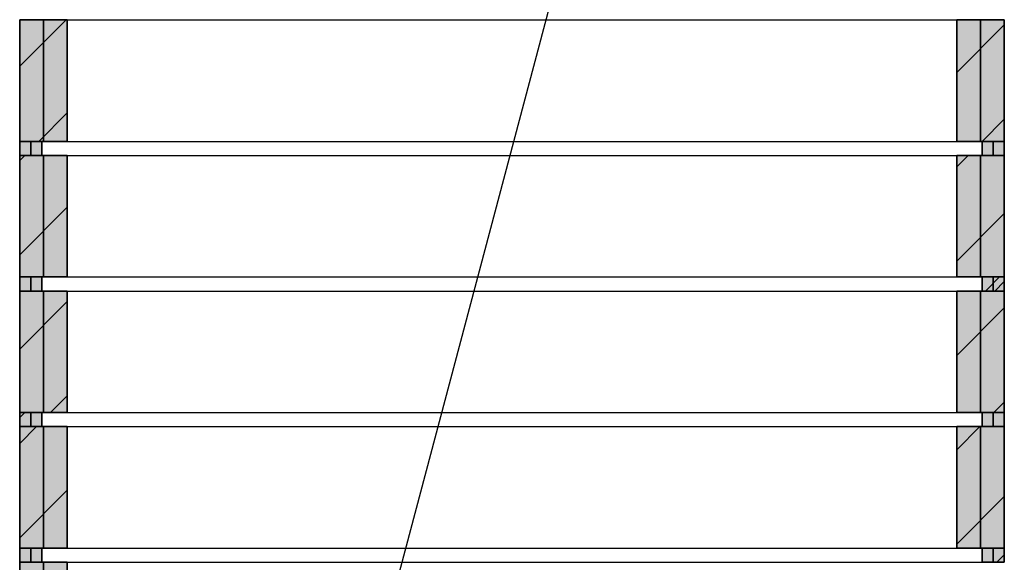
# Model space of a CAD drawing. Extents: x 0 to 139900, y 0 to 143500.
# Tile 9 of 34: x 93134 to 97562, y 7747 to 10187. Entities that reach past the tile are written whole.
import ezdxf

# ---------------------------------------------------------------- set-up
doc = ezdxf.new("R2010")
doc.units = 0
doc.header["$LTSCALE"] = 100
for name, color, linetype in [('A--A21--_F123-', 9, 'CONTINUOUS'), ('A--A22--_F123-', 9, 'CONTINUOUS'), ('A--L21--', 7, 'CONTINUOUS'), ('A--L21--_F---403', 24, 'CONTINUOUS'), ('A--L21--_F1---', 7, 'CONTINUOUS'), ('A--L22--', 7, 'CONTINUOUS'), ('A--L22--_F---406', 33, 'CONTINUOUS'), ('A--L22--_F1---', 7, 'CONTINUOUS'), ('A--L28H-_F123-', 2, 'CONTINUOUS'), ('A--T$1A-_F123-_0_25MM', 2, 'CONTINUOUS'), ('X--LP---_F1---', 9, 'CONTINUOUS')]:
    doc.layers.add(name, color=color, linetype=linetype)

# ---------------------------------------------------------------- blocks, each defined once
blk = doc.blocks.new('*U420')
at = {"layer": 'A--A22--_F123-', "linetype": 'CONTINUOUS'}
for p, q in [((-107, 309.5), (107, 523.5)), ((7.7, 0), (107, 99.3))]:
    blk.add_line(p, q, dxfattribs=at)
blk = doc.blocks.new('*U184')
at = {"layer": 'A--L22--_F1---', "color": 2, "linetype": 'CONTINUOUS'}
for points in [[(0, 0), (-107, 0), (-107, 547), (0, 547)], [(0, 0), (107, 0), (107, 547), (0, 547)]]:
    blk.add_lwpolyline(points, dxfattribs=at)
at = {"layer": 'X--LP---_F1---'}
for points in [[(0, 0), (-107, 0), (0, 547), (-107, 547)], [(0, 547), (107, 547), (0, 0), (107, 0)]]:
    blk.add_solid(points, dxfattribs=at)
at = {"layer": 'A--A22--_F123-'}
blk.add_blockref('*U420', (0, 0), dxfattribs=at)
at = {"layer": 'A--L22--_F---406'}
mesh = blk.add_polyface(dxfattribs=at)
corners = [(0, 0), (-107, 0), (-107, 547), (0, 547), (107, 547), (107, 0), (0, 0), (-107, 0), (-107, 547), (0, 547), (107, 547), (107, 0)]
mesh.append_faces([[corners[k] for k in face] for face in [(1, 7, 8, 2), (11, 5, 4, 10)]])
mesh.append_faces([[corners[k] for k in face] for face in [(0, 1, 7, 6), (2, 3, 9, 8), (3, 9, 10, 4), (5, 11, 6, 0)]], dxfattribs={"vtx0": -1, "vtx1": -1, "vtx2": -1, "vtx3": -1})
mesh.append_faces([[corners[k] for k in face] for face in [(5, 0, 3, 4), (11, 6, 9, 10)]], dxfattribs={"vtx1": -1})
mesh.append_faces([[corners[k] for k in face] for face in [(0, 1, 2, 3), (6, 7, 8, 9)]], dxfattribs={"vtx3": -1})
blk = doc.blocks.new('*U398')
at = {"layer": 'A--A22--_F123-', "linetype": 'CONTINUOUS'}
for p, q in [((-107, 495.3), (-55.3, 547)), ((-107, 71), (107, 285))]:
    blk.add_line(p, q, dxfattribs=at)
blk = doc.blocks.new('*U185')
at = {"layer": 'A--L22--_F1---', "color": 2, "linetype": 'CONTINUOUS'}
for points in [[(0, 0), (-107, 0), (-107, 547), (0, 547)], [(0, 0), (107, 0), (107, 547), (0, 547)]]:
    blk.add_lwpolyline(points, dxfattribs=at)
at = {"layer": 'X--LP---_F1---'}
for points in [[(0, 0), (-107, 0), (0, 547), (-107, 547)], [(0, 547), (107, 547), (0, 0), (107, 0)]]:
    blk.add_solid(points, dxfattribs=at)
at = {"layer": 'A--A22--_F123-'}
blk.add_blockref('*U398', (0, 0), dxfattribs=at)
at = {"layer": 'A--L22--_F---406'}
mesh = blk.add_polyface(dxfattribs=at)
corners = [(0, 0), (-107, 0), (-107, 547), (0, 547), (107, 547), (107, 0), (0, 0), (-107, 0), (-107, 547), (0, 547), (107, 547), (107, 0)]
mesh.append_faces([[corners[k] for k in face] for face in [(1, 7, 8, 2), (11, 5, 4, 10)]])
mesh.append_faces([[corners[k] for k in face] for face in [(0, 1, 7, 6), (2, 3, 9, 8), (3, 9, 10, 4), (5, 11, 6, 0)]], dxfattribs={"vtx0": -1, "vtx1": -1, "vtx2": -1, "vtx3": -1})
mesh.append_faces([[corners[k] for k in face] for face in [(5, 0, 3, 4), (11, 6, 9, 10)]], dxfattribs={"vtx1": -1})
mesh.append_faces([[corners[k] for k in face] for face in [(0, 1, 2, 3), (6, 7, 8, 9)]], dxfattribs={"vtx3": -1})
blk = doc.blocks.new('*U416')
at = {"layer": 'A--A22--_F123-', "linetype": 'CONTINUOUS'}
for p, q in [((-107, 256.7), (107, 470.7)), ((60.5, 0), (107, 46.5))]:
    blk.add_line(p, q, dxfattribs=at)
blk = doc.blocks.new('*U186')
at = {"layer": 'A--L22--_F1---', "color": 2, "linetype": 'CONTINUOUS'}
for points in [[(0, 0), (-107, 0), (-107, 547), (0, 547)], [(0, 0), (107, 0), (107, 547), (0, 547)]]:
    blk.add_lwpolyline(points, dxfattribs=at)
at = {"layer": 'X--LP---_F1---'}
for points in [[(0, 0), (-107, 0), (0, 547), (-107, 547)], [(0, 547), (107, 547), (0, 0), (107, 0)]]:
    blk.add_solid(points, dxfattribs=at)
at = {"layer": 'A--A22--_F123-'}
blk.add_blockref('*U416', (0, 0), dxfattribs=at)
at = {"layer": 'A--L22--_F---406'}
mesh = blk.add_polyface(dxfattribs=at)
corners = [(0, 0), (-107, 0), (-107, 547), (0, 547), (107, 547), (107, 0), (0, 0), (-107, 0), (-107, 547), (0, 547), (107, 547), (107, 0)]
mesh.append_faces([[corners[k] for k in face] for face in [(1, 7, 8, 2), (11, 5, 4, 10)]])
mesh.append_faces([[corners[k] for k in face] for face in [(0, 1, 7, 6), (2, 3, 9, 8), (3, 9, 10, 4), (5, 11, 6, 0)]], dxfattribs={"vtx0": -1, "vtx1": -1, "vtx2": -1, "vtx3": -1})
mesh.append_faces([[corners[k] for k in face] for face in [(5, 0, 3, 4), (11, 6, 9, 10)]], dxfattribs={"vtx1": -1})
mesh.append_faces([[corners[k] for k in face] for face in [(0, 1, 2, 3), (6, 7, 8, 9)]], dxfattribs={"vtx3": -1})
blk = doc.blocks.new('*U415')
at = {"layer": 'A--A22--_F123-', "linetype": 'CONTINUOUS'}
for p, q in [((-107, 442.5), (-2.5, 547)), ((-107, 18.2), (107, 232.2))]:
    blk.add_line(p, q, dxfattribs=at)
blk = doc.blocks.new('*U187')
at = {"layer": 'A--L22--_F1---', "color": 2, "linetype": 'CONTINUOUS'}
for points in [[(0, 0), (-107, 0), (-107, 547), (0, 547)], [(0, 0), (107, 0), (107, 547), (0, 547)]]:
    blk.add_lwpolyline(points, dxfattribs=at)
at = {"layer": 'X--LP---_F1---'}
for points in [[(0, 0), (-107, 0), (0, 547), (-107, 547)], [(0, 547), (107, 547), (0, 0), (107, 0)]]:
    blk.add_solid(points, dxfattribs=at)
at = {"layer": 'A--A22--_F123-'}
blk.add_blockref('*U415', (0, 0), dxfattribs=at)
at = {"layer": 'A--L22--_F---406'}
mesh = blk.add_polyface(dxfattribs=at)
corners = [(0, 0), (-107, 0), (-107, 547), (0, 547), (107, 547), (107, 0), (0, 0), (-107, 0), (-107, 547), (0, 547), (107, 547), (107, 0)]
mesh.append_faces([[corners[k] for k in face] for face in [(1, 7, 8, 2), (11, 5, 4, 10)]])
mesh.append_faces([[corners[k] for k in face] for face in [(0, 1, 7, 6), (2, 3, 9, 8), (3, 9, 10, 4), (5, 11, 6, 0)]], dxfattribs={"vtx0": -1, "vtx1": -1, "vtx2": -1, "vtx3": -1})
mesh.append_faces([[corners[k] for k in face] for face in [(5, 0, 3, 4), (11, 6, 9, 10)]], dxfattribs={"vtx1": -1})
mesh.append_faces([[corners[k] for k in face] for face in [(0, 1, 2, 3), (6, 7, 8, 9)]], dxfattribs={"vtx3": -1})
blk = doc.blocks.new('*U382')
at = {"layer": 'A--A22--_F123-', "linetype": 'CONTINUOUS'}
for p, q in [((-107, 232.6), (107, 446.6)), ((84.7, 0), (107, 22.3))]:
    blk.add_line(p, q, dxfattribs=at)
blk = doc.blocks.new('*U191')
at = {"layer": 'A--L22--_F1---', "color": 2, "linetype": 'CONTINUOUS'}
for points in [[(0, 0), (-107, 0), (-107, 547), (0, 547)], [(0, 0), (107, 0), (107, 547), (0, 547)]]:
    blk.add_lwpolyline(points, dxfattribs=at)
at = {"layer": 'X--LP---_F1---'}
for points in [[(0, 0), (-107, 0), (0, 547), (-107, 547)], [(0, 547), (107, 547), (0, 0), (107, 0)]]:
    blk.add_solid(points, dxfattribs=at)
at = {"layer": 'A--A22--_F123-'}
blk.add_blockref('*U382', (0, 0), dxfattribs=at)
at = {"layer": 'A--L22--_F---406'}
mesh = blk.add_polyface(dxfattribs=at)
corners = [(0, 0), (-107, 0), (-107, 547), (0, 547), (107, 547), (107, 0), (0, 0), (-107, 0), (-107, 547), (0, 547), (107, 547), (107, 0)]
mesh.append_faces([[corners[k] for k in face] for face in [(1, 7, 8, 2), (11, 5, 4, 10)]])
mesh.append_faces([[corners[k] for k in face] for face in [(0, 1, 7, 6), (2, 3, 9, 8), (3, 9, 10, 4), (5, 11, 6, 0)]], dxfattribs={"vtx0": -1, "vtx1": -1, "vtx2": -1, "vtx3": -1})
mesh.append_faces([[corners[k] for k in face] for face in [(5, 0, 3, 4), (11, 6, 9, 10)]], dxfattribs={"vtx1": -1})
mesh.append_faces([[corners[k] for k in face] for face in [(0, 1, 2, 3), (6, 7, 8, 9)]], dxfattribs={"vtx3": -1})
blk = doc.blocks.new('*U381')
at = {"layer": 'A--A22--_F123-', "linetype": 'CONTINUOUS'}
for p, q in [((-107, 471.1), (-31.1, 547)), ((-107, 46.8), (107, 260.8))]:
    blk.add_line(p, q, dxfattribs=at)
blk = doc.blocks.new('*U192')
at = {"layer": 'A--L22--_F1---', "color": 2, "linetype": 'CONTINUOUS'}
for points in [[(0, 0), (-107, 0), (-107, 547), (0, 547)], [(0, 0), (107, 0), (107, 547), (0, 547)]]:
    blk.add_lwpolyline(points, dxfattribs=at)
at = {"layer": 'X--LP---_F1---'}
for points in [[(0, 0), (-107, 0), (0, 547), (-107, 547)], [(0, 547), (107, 547), (0, 0), (107, 0)]]:
    blk.add_solid(points, dxfattribs=at)
at = {"layer": 'A--A22--_F123-'}
blk.add_blockref('*U381', (0, 0), dxfattribs=at)
at = {"layer": 'A--L22--_F---406'}
mesh = blk.add_polyface(dxfattribs=at)
corners = [(0, 0), (-107, 0), (-107, 547), (0, 547), (107, 547), (107, 0), (0, 0), (-107, 0), (-107, 547), (0, 547), (107, 547), (107, 0)]
mesh.append_faces([[corners[k] for k in face] for face in [(1, 7, 8, 2), (11, 5, 4, 10)]])
mesh.append_faces([[corners[k] for k in face] for face in [(0, 1, 7, 6), (2, 3, 9, 8), (3, 9, 10, 4), (5, 11, 6, 0)]], dxfattribs={"vtx0": -1, "vtx1": -1, "vtx2": -1, "vtx3": -1})
mesh.append_faces([[corners[k] for k in face] for face in [(5, 0, 3, 4), (11, 6, 9, 10)]], dxfattribs={"vtx1": -1})
mesh.append_faces([[corners[k] for k in face] for face in [(0, 1, 2, 3), (6, 7, 8, 9)]], dxfattribs={"vtx3": -1})
blk = doc.blocks.new('*U380')
at = {"layer": 'A--A22--_F123-', "linetype": 'CONTINUOUS'}
for p, q in [((-107, 285.4), (107, 499.4)), ((31.9, 0), (107, 75.1))]:
    blk.add_line(p, q, dxfattribs=at)
blk = doc.blocks.new('*U193')
at = {"layer": 'A--L22--_F1---', "color": 2, "linetype": 'CONTINUOUS'}
for points in [[(0, 0), (-107, 0), (-107, 547), (0, 547)], [(0, 0), (107, 0), (107, 547), (0, 547)]]:
    blk.add_lwpolyline(points, dxfattribs=at)
at = {"layer": 'X--LP---_F1---'}
for points in [[(0, 0), (-107, 0), (0, 547), (-107, 547)], [(0, 547), (107, 547), (0, 0), (107, 0)]]:
    blk.add_solid(points, dxfattribs=at)
at = {"layer": 'A--A22--_F123-'}
blk.add_blockref('*U380', (0, 0), dxfattribs=at)
at = {"layer": 'A--L22--_F---406'}
mesh = blk.add_polyface(dxfattribs=at)
corners = [(0, 0), (-107, 0), (-107, 547), (0, 547), (107, 547), (107, 0), (0, 0), (-107, 0), (-107, 547), (0, 547), (107, 547), (107, 0)]
mesh.append_faces([[corners[k] for k in face] for face in [(1, 7, 8, 2), (11, 5, 4, 10)]])
mesh.append_faces([[corners[k] for k in face] for face in [(0, 1, 7, 6), (2, 3, 9, 8), (3, 9, 10, 4), (5, 11, 6, 0)]], dxfattribs={"vtx0": -1, "vtx1": -1, "vtx2": -1, "vtx3": -1})
mesh.append_faces([[corners[k] for k in face] for face in [(5, 0, 3, 4), (11, 6, 9, 10)]], dxfattribs={"vtx1": -1})
mesh.append_faces([[corners[k] for k in face] for face in [(0, 1, 2, 3), (6, 7, 8, 9)]], dxfattribs={"vtx3": -1})
blk = doc.blocks.new('*U365')
at = {"layer": 'A--A22--_F123-', "linetype": 'CONTINUOUS'}
for p, q in [((-107, 523.9), (-83.9, 547)), ((-107, 99.6), (107, 313.6))]:
    blk.add_line(p, q, dxfattribs=at)
blk = doc.blocks.new('*U194')
at = {"layer": 'A--L22--_F1---', "color": 2, "linetype": 'CONTINUOUS'}
for points in [[(0, 0), (-107, 0), (-107, 547), (0, 547)], [(0, 0), (107, 0), (107, 547), (0, 547)]]:
    blk.add_lwpolyline(points, dxfattribs=at)
at = {"layer": 'X--LP---_F1---'}
for points in [[(0, 0), (-107, 0), (0, 547), (-107, 547)], [(0, 547), (107, 547), (0, 0), (107, 0)]]:
    blk.add_solid(points, dxfattribs=at)
at = {"layer": 'A--A22--_F123-'}
blk.add_blockref('*U365', (0, 0), dxfattribs=at)
at = {"layer": 'A--L22--_F---406'}
mesh = blk.add_polyface(dxfattribs=at)
corners = [(0, 0), (-107, 0), (-107, 547), (0, 547), (107, 547), (107, 0), (0, 0), (-107, 0), (-107, 547), (0, 547), (107, 547), (107, 0)]
mesh.append_faces([[corners[k] for k in face] for face in [(1, 7, 8, 2), (11, 5, 4, 10)]])
mesh.append_faces([[corners[k] for k in face] for face in [(0, 1, 7, 6), (2, 3, 9, 8), (3, 9, 10, 4), (5, 11, 6, 0)]], dxfattribs={"vtx0": -1, "vtx1": -1, "vtx2": -1, "vtx3": -1})
mesh.append_faces([[corners[k] for k in face] for face in [(5, 0, 3, 4), (11, 6, 9, 10)]], dxfattribs={"vtx1": -1})
mesh.append_faces([[corners[k] for k in face] for face in [(0, 1, 2, 3), (6, 7, 8, 9)]], dxfattribs={"vtx3": -1})
blk = doc.blocks.new('*U387')
at = {"layer": 'A--A22--_F123-', "linetype": 'CONTINUOUS'}
for p, q in [((-107, 338.2), (101.8, 547)), ((-20.9, 0), (107, 127.9))]:
    blk.add_line(p, q, dxfattribs=at)
blk = doc.blocks.new('*U195')
at = {"layer": 'A--L22--_F1---', "color": 2, "linetype": 'CONTINUOUS'}
for points in [[(0, 0), (-107, 0), (-107, 547), (0, 547)], [(0, 0), (107, 0), (107, 547), (0, 547)]]:
    blk.add_lwpolyline(points, dxfattribs=at)
at = {"layer": 'X--LP---_F1---'}
for points in [[(0, 0), (-107, 0), (0, 547), (-107, 547)], [(0, 547), (107, 547), (0, 0), (107, 0)]]:
    blk.add_solid(points, dxfattribs=at)
at = {"layer": 'A--A22--_F123-'}
blk.add_blockref('*U387', (0, 0), dxfattribs=at)
at = {"layer": 'A--L22--_F---406'}
mesh = blk.add_polyface(dxfattribs=at)
corners = [(0, 0), (-107, 0), (-107, 547), (0, 547), (107, 547), (107, 0), (0, 0), (-107, 0), (-107, 547), (0, 547), (107, 547), (107, 0)]
mesh.append_faces([[corners[k] for k in face] for face in [(1, 7, 8, 2), (11, 5, 4, 10)]])
mesh.append_faces([[corners[k] for k in face] for face in [(0, 1, 7, 6), (2, 3, 9, 8), (3, 9, 10, 4), (5, 11, 6, 0)]], dxfattribs={"vtx0": -1, "vtx1": -1, "vtx2": -1, "vtx3": -1})
mesh.append_faces([[corners[k] for k in face] for face in [(5, 0, 3, 4), (11, 6, 9, 10)]], dxfattribs={"vtx1": -1})
mesh.append_faces([[corners[k] for k in face] for face in [(0, 1, 2, 3), (6, 7, 8, 9)]], dxfattribs={"vtx3": -1})
blk = doc.blocks.new('*U198')
at = {"layer": 'A--L21--_F1---', "color": 2, "linetype": 'CONTINUOUS'}
for points in [[(0, 0), (-50, 0), (-50, -63), (0, -63)], [(0, 0), (50, 0), (50, -63), (0, -63)]]:
    blk.add_lwpolyline(points, dxfattribs=at)
at = {"layer": 'X--LP---_F1---'}
for points in [[(0, -63), (-50, -63), (0, 0), (-50, 0)], [(0, 0), (50, 0), (0, -63), (50, -63)]]:
    blk.add_solid(points, dxfattribs=at)
at = {"layer": 'A--L21--_F---403'}
mesh = blk.add_polyface(dxfattribs=at)
corners = [(0, 0), (50, 0), (50, -63), (0, -63), (-50, -63), (-50, 0), (0, 0), (50, 0), (50, -63), (0, -63), (-50, -63), (-50, 0)]
mesh.append_faces([[corners[k] for k in face] for face in [(1, 7, 8, 2), (11, 5, 4, 10)]])
mesh.append_faces([[corners[k] for k in face] for face in [(0, 1, 7, 6), (2, 3, 9, 8), (3, 9, 10, 4), (5, 11, 6, 0)]], dxfattribs={"vtx0": -1, "vtx1": -1, "vtx2": -1, "vtx3": -1})
mesh.append_faces([[corners[k] for k in face] for face in [(5, 0, 3, 4), (11, 6, 9, 10)]], dxfattribs={"vtx1": -1})
mesh.append_faces([[corners[k] for k in face] for face in [(0, 1, 2, 3), (6, 7, 8, 9)]], dxfattribs={"vtx3": -1})
blk = doc.blocks.new('*U199')
at = {"layer": 'A--L21--_F1---', "color": 2, "linetype": 'CONTINUOUS'}
for points in [[(0, 0), (-50, 0), (-50, -63), (0, -63)], [(0, 0), (50, 0), (50, -63), (0, -63)]]:
    blk.add_lwpolyline(points, dxfattribs=at)
at = {"layer": 'X--LP---_F1---'}
for points in [[(0, -63), (-50, -63), (0, 0), (-50, 0)], [(0, 0), (50, 0), (0, -63), (50, -63)]]:
    blk.add_solid(points, dxfattribs=at)
at = {"layer": 'A--L21--_F---403'}
mesh = blk.add_polyface(dxfattribs=at)
corners = [(0, 0), (50, 0), (50, -63), (0, -63), (-50, -63), (-50, 0), (0, 0), (50, 0), (50, -63), (0, -63), (-50, -63), (-50, 0)]
mesh.append_faces([[corners[k] for k in face] for face in [(1, 7, 8, 2), (11, 5, 4, 10)]])
mesh.append_faces([[corners[k] for k in face] for face in [(0, 1, 7, 6), (2, 3, 9, 8), (3, 9, 10, 4), (5, 11, 6, 0)]], dxfattribs={"vtx0": -1, "vtx1": -1, "vtx2": -1, "vtx3": -1})
mesh.append_faces([[corners[k] for k in face] for face in [(5, 0, 3, 4), (11, 6, 9, 10)]], dxfattribs={"vtx1": -1})
mesh.append_faces([[corners[k] for k in face] for face in [(0, 1, 2, 3), (6, 7, 8, 9)]], dxfattribs={"vtx3": -1})
blk = doc.blocks.new('*U200')
at = {"layer": 'A--L21--_F1---', "color": 2, "linetype": 'CONTINUOUS'}
for points in [[(0, 0), (-50, 0), (-50, -63), (0, -63)], [(0, 0), (50, 0), (50, -63), (0, -63)]]:
    blk.add_lwpolyline(points, dxfattribs=at)
at = {"layer": 'X--LP---_F1---'}
for points in [[(0, -63), (-50, -63), (0, 0), (-50, 0)], [(0, 0), (50, 0), (0, -63), (50, -63)]]:
    blk.add_solid(points, dxfattribs=at)
at = {"layer": 'A--L21--_F---403'}
mesh = blk.add_polyface(dxfattribs=at)
corners = [(0, 0), (50, 0), (50, -63), (0, -63), (-50, -63), (-50, 0), (0, 0), (50, 0), (50, -63), (0, -63), (-50, -63), (-50, 0)]
mesh.append_faces([[corners[k] for k in face] for face in [(1, 7, 8, 2), (11, 5, 4, 10)]])
mesh.append_faces([[corners[k] for k in face] for face in [(0, 1, 7, 6), (2, 3, 9, 8), (3, 9, 10, 4), (5, 11, 6, 0)]], dxfattribs={"vtx0": -1, "vtx1": -1, "vtx2": -1, "vtx3": -1})
mesh.append_faces([[corners[k] for k in face] for face in [(5, 0, 3, 4), (11, 6, 9, 10)]], dxfattribs={"vtx1": -1})
mesh.append_faces([[corners[k] for k in face] for face in [(0, 1, 2, 3), (6, 7, 8, 9)]], dxfattribs={"vtx3": -1})
blk = doc.blocks.new('*U412')
at = {"layer": 'A--A21--_F123-', "linetype": 'CONTINUOUS'}
for p, q in [((-34.9, -63), (28.1, 0)), ((7.5, -63), (50, -20.5))]:
    blk.add_line(p, q, dxfattribs=at)
blk = doc.blocks.new('*U201')
at = {"layer": 'A--L21--_F1---', "color": 2, "linetype": 'CONTINUOUS'}
for points in [[(0, 0), (-50, 0), (-50, -63), (0, -63)], [(0, 0), (50, 0), (50, -63), (0, -63)]]:
    blk.add_lwpolyline(points, dxfattribs=at)
at = {"layer": 'X--LP---_F1---'}
for points in [[(0, -63), (-50, -63), (0, 0), (-50, 0)], [(0, 0), (50, 0), (0, -63), (50, -63)]]:
    blk.add_solid(points, dxfattribs=at)
at = {"layer": 'A--A21--_F123-'}
blk.add_blockref('*U412', (0, 0), dxfattribs=at)
at = {"layer": 'A--L21--_F---403'}
mesh = blk.add_polyface(dxfattribs=at)
corners = [(0, 0), (50, 0), (50, -63), (0, -63), (-50, -63), (-50, 0), (0, 0), (50, 0), (50, -63), (0, -63), (-50, -63), (-50, 0)]
mesh.append_faces([[corners[k] for k in face] for face in [(1, 7, 8, 2), (11, 5, 4, 10)]])
mesh.append_faces([[corners[k] for k in face] for face in [(0, 1, 7, 6), (2, 3, 9, 8), (3, 9, 10, 4), (5, 11, 6, 0)]], dxfattribs={"vtx0": -1, "vtx1": -1, "vtx2": -1, "vtx3": -1})
mesh.append_faces([[corners[k] for k in face] for face in [(5, 0, 3, 4), (11, 6, 9, 10)]], dxfattribs={"vtx1": -1})
mesh.append_faces([[corners[k] for k in face] for face in [(0, 1, 2, 3), (6, 7, 8, 9)]], dxfattribs={"vtx3": -1})
blk = doc.blocks.new('*U378')
at = {"layer": 'A--A21--_F123-', "linetype": 'CONTINUOUS'}
blk.add_line((-50, -22.5), (-27.5, 0), dxfattribs=at)
blk = doc.blocks.new('*U202')
at = {"layer": 'A--L21--_F1---', "color": 2, "linetype": 'CONTINUOUS'}
for points in [[(0, 0), (-50, 0), (-50, -63), (0, -63)], [(0, 0), (50, 0), (50, -63), (0, -63)]]:
    blk.add_lwpolyline(points, dxfattribs=at)
at = {"layer": 'X--LP---_F1---'}
for points in [[(0, -63), (-50, -63), (0, 0), (-50, 0)], [(0, 0), (50, 0), (0, -63), (50, -63)]]:
    blk.add_solid(points, dxfattribs=at)
at = {"layer": 'A--A21--_F123-'}
blk.add_blockref('*U378', (0, 0), dxfattribs=at)
at = {"layer": 'A--L21--_F---403'}
mesh = blk.add_polyface(dxfattribs=at)
corners = [(0, 0), (50, 0), (50, -63), (0, -63), (-50, -63), (-50, 0), (0, 0), (50, 0), (50, -63), (0, -63), (-50, -63), (-50, 0)]
mesh.append_faces([[corners[k] for k in face] for face in [(1, 7, 8, 2), (11, 5, 4, 10)]])
mesh.append_faces([[corners[k] for k in face] for face in [(0, 1, 7, 6), (2, 3, 9, 8), (3, 9, 10, 4), (5, 11, 6, 0)]], dxfattribs={"vtx0": -1, "vtx1": -1, "vtx2": -1, "vtx3": -1})
mesh.append_faces([[corners[k] for k in face] for face in [(5, 0, 3, 4), (11, 6, 9, 10)]], dxfattribs={"vtx1": -1})
mesh.append_faces([[corners[k] for k in face] for face in [(0, 1, 2, 3), (6, 7, 8, 9)]], dxfattribs={"vtx3": -1})
blk = doc.blocks.new('*U203')
at = {"layer": 'A--L21--_F1---', "color": 2, "linetype": 'CONTINUOUS'}
for points in [[(0, 0), (-50, 0), (-50, -63), (0, -63)], [(0, 0), (50, 0), (50, -63), (0, -63)]]:
    blk.add_lwpolyline(points, dxfattribs=at)
at = {"layer": 'X--LP---_F1---'}
for points in [[(0, -63), (-50, -63), (0, 0), (-50, 0)], [(0, 0), (50, 0), (0, -63), (50, -63)]]:
    blk.add_solid(points, dxfattribs=at)
at = {"layer": 'A--L21--_F---403'}
mesh = blk.add_polyface(dxfattribs=at)
corners = [(0, 0), (50, 0), (50, -63), (0, -63), (-50, -63), (-50, 0), (0, 0), (50, 0), (50, -63), (0, -63), (-50, -63), (-50, 0)]
mesh.append_faces([[corners[k] for k in face] for face in [(1, 7, 8, 2), (11, 5, 4, 10)]])
mesh.append_faces([[corners[k] for k in face] for face in [(0, 1, 7, 6), (2, 3, 9, 8), (3, 9, 10, 4), (5, 11, 6, 0)]], dxfattribs={"vtx0": -1, "vtx1": -1, "vtx2": -1, "vtx3": -1})
mesh.append_faces([[corners[k] for k in face] for face in [(5, 0, 3, 4), (11, 6, 9, 10)]], dxfattribs={"vtx1": -1})
mesh.append_faces([[corners[k] for k in face] for face in [(0, 1, 2, 3), (6, 7, 8, 9)]], dxfattribs={"vtx3": -1})
blk = doc.blocks.new('*U204')
at = {"layer": 'A--L21--_F1---', "color": 2, "linetype": 'CONTINUOUS'}
for points in [[(0, 0), (-50, 0), (-50, -63), (0, -63)], [(0, 0), (50, 0), (50, -63), (0, -63)]]:
    blk.add_lwpolyline(points, dxfattribs=at)
at = {"layer": 'X--LP---_F1---'}
for points in [[(0, -63), (-50, -63), (0, 0), (-50, 0)], [(0, 0), (50, 0), (0, -63), (50, -63)]]:
    blk.add_solid(points, dxfattribs=at)
at = {"layer": 'A--L21--_F---403'}
mesh = blk.add_polyface(dxfattribs=at)
corners = [(0, 0), (50, 0), (50, -63), (0, -63), (-50, -63), (-50, 0), (0, 0), (50, 0), (50, -63), (0, -63), (-50, -63), (-50, 0)]
mesh.append_faces([[corners[k] for k in face] for face in [(1, 7, 8, 2), (11, 5, 4, 10)]])
mesh.append_faces([[corners[k] for k in face] for face in [(0, 1, 7, 6), (2, 3, 9, 8), (3, 9, 10, 4), (5, 11, 6, 0)]], dxfattribs={"vtx0": -1, "vtx1": -1, "vtx2": -1, "vtx3": -1})
mesh.append_faces([[corners[k] for k in face] for face in [(5, 0, 3, 4), (11, 6, 9, 10)]], dxfattribs={"vtx1": -1})
mesh.append_faces([[corners[k] for k in face] for face in [(0, 1, 2, 3), (6, 7, 8, 9)]], dxfattribs={"vtx3": -1})
blk = doc.blocks.new('*U410')
at = {"layer": 'A--A21--_F123-', "linetype": 'CONTINUOUS'}
blk.add_line((17.1, -63), (50, -30.1), dxfattribs=at)
blk = doc.blocks.new('*U205')
at = {"layer": 'A--L21--_F1---', "color": 2, "linetype": 'CONTINUOUS'}
for points in [[(0, 0), (-50, 0), (-50, -63), (0, -63)], [(0, 0), (50, 0), (50, -63), (0, -63)]]:
    blk.add_lwpolyline(points, dxfattribs=at)
at = {"layer": 'X--LP---_F1---'}
for points in [[(0, -63), (-50, -63), (0, 0), (-50, 0)], [(0, 0), (50, 0), (0, -63), (50, -63)]]:
    blk.add_solid(points, dxfattribs=at)
at = {"layer": 'A--A21--_F123-'}
blk.add_blockref('*U410', (0, 0), dxfattribs=at)
at = {"layer": 'A--L21--_F---403'}
mesh = blk.add_polyface(dxfattribs=at)
corners = [(0, 0), (50, 0), (50, -63), (0, -63), (-50, -63), (-50, 0), (0, 0), (50, 0), (50, -63), (0, -63), (-50, -63), (-50, 0)]
mesh.append_faces([[corners[k] for k in face] for face in [(1, 7, 8, 2), (11, 5, 4, 10)]])
mesh.append_faces([[corners[k] for k in face] for face in [(0, 1, 7, 6), (2, 3, 9, 8), (3, 9, 10, 4), (5, 11, 6, 0)]], dxfattribs={"vtx0": -1, "vtx1": -1, "vtx2": -1, "vtx3": -1})
mesh.append_faces([[corners[k] for k in face] for face in [(5, 0, 3, 4), (11, 6, 9, 10)]], dxfattribs={"vtx1": -1})
mesh.append_faces([[corners[k] for k in face] for face in [(0, 1, 2, 3), (6, 7, 8, 9)]], dxfattribs={"vtx3": -1})

msp = doc.modelspace()

# ---------------------------------------------------------------- linework, layer by layer
at = {"layer": 'A--L28H-_F123-'}
for p, q in [((93233.9, 10187), (97461.9, 10187)), ((93233.9, 9640), (97461.9, 9640)), ((93233.9, 9577), (97461.9, 9577)), ((93233.9, 9030), (97461.9, 9030)), ((93233.9, 8967), (97461.9, 8967)), ((93233.9, 8420), (97461.9, 8420)), ((93233.9, 8357), (97461.9, 8357)), ((93233.9, 7810), (97461.9, 7810)), ((93233.9, 7747), (97461.9, 7747))]:
    msp.add_line(p, q, dxfattribs=at)
at = {"layer": 'A--T$1A-_F123-_0_25MM', "color": 7, "linetype": 'CONTINUOUS'}
msp.add_lwpolyline([(93337.5, 2033.8), (96738.2, 14846.6), (97264.2, 14846.6)], dxfattribs=at)

# ---------------------------------------------------------------- block references
at = {"layer": 'A--L21--'}
for name, p in [('*U198', (93183.9, 9640)), ('*U199', (97511.9, 9640)), ('*U200', (93183.9, 9030)), ('*U201', (97511.9, 9030)), ('*U202', (93183.9, 8420)), ('*U203', (97511.9, 8420)), ('*U204', (93183.9, 7810)), ('*U205', (97511.9, 7810))]:
    msp.add_blockref(name, p, dxfattribs=at)
at = {"layer": 'A--L22--'}
for name, p in [('*U195', (93240.9, 9640)), ('*U184', (97454.9, 9640)), ('*U194', (93240.9, 9030)), ('*U185', (97454.9, 9030)), ('*U193', (93240.9, 8420)), ('*U186', (97454.9, 8420)), ('*U192', (93240.9, 7810)), ('*U187', (97454.9, 7810)), ('*U191', (93240.9, 7200))]:
    msp.add_blockref(name, p, dxfattribs=at)

doc.saveas('drawing.dxf')
